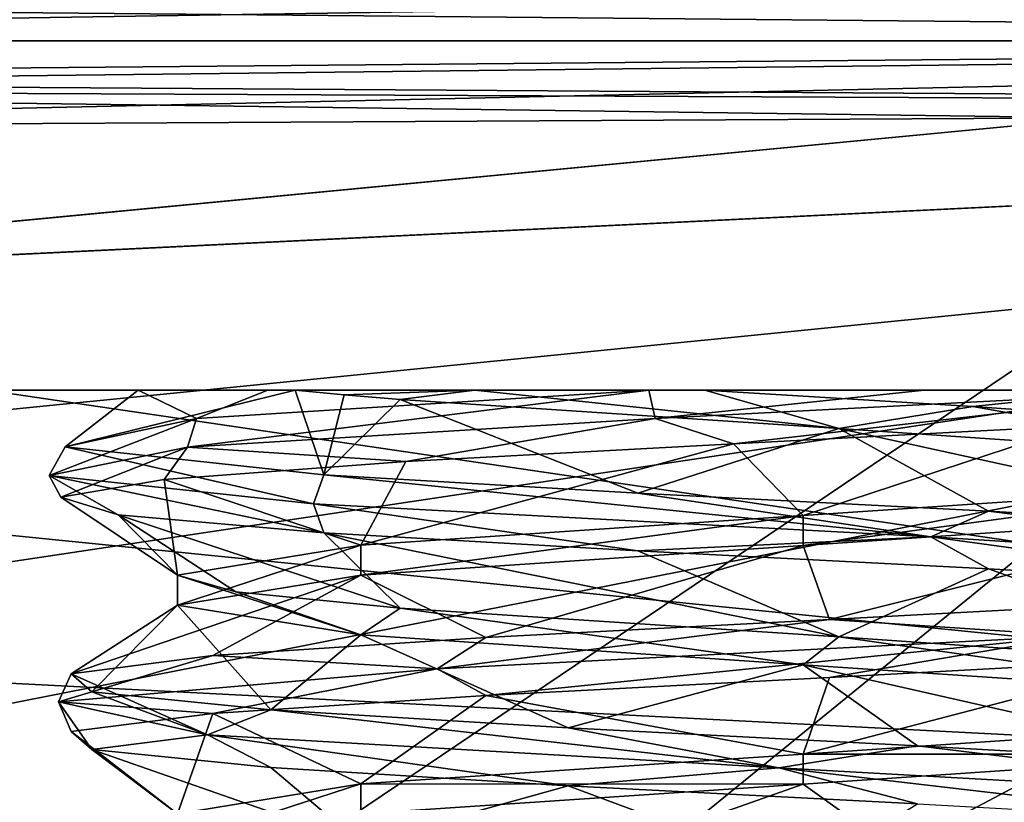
# Model space of a CAD drawing. Header units: millimetres. Extents: x -75 to 0, y -130 to 133.
# Tile 79 of 121: x -50.63 to -47.33, y 34.12 to 36.74. Entities that reach past the tile are written whole.
import ezdxf

# ---------------------------------------------------------------- set-up
doc = ezdxf.new("R2010")
doc.units = ezdxf.units.MM
doc.header["$LTSCALE"] = 65.185185
for name, color, linetype in [('406', 7, 'CONTINUOUS'), ('407', 7, 'CONTINUOUS'), ('437', 7, 'CONTINUOUS'), ('441', 7, 'CONTINUOUS'), ('461', 7, 'CONTINUOUS'), ('462', 7, 'CONTINUOUS'), ('599', 7, 'CONTINUOUS'), ('601', 7, 'CONTINUOUS'), ('602', 7, 'CONTINUOUS'), ('604', 7, 'CONTINUOUS'), ('606', 7, 'CONTINUOUS'), ('643', 7, 'CONTINUOUS'), ('648', 7, 'CONTINUOUS'), ('736', 7, 'CONTINUOUS'), ('737', 7, 'CONTINUOUS'), ('738', 7, 'CONTINUOUS'), ('739', 7, 'CONTINUOUS'), ('740', 7, 'CONTINUOUS'), ('741', 7, 'CONTINUOUS'), ('909', 7, 'CONTINUOUS'), ('910', 7, 'CONTINUOUS')]:
    doc.layers.add(name, color=color, linetype=linetype)

msp = doc.modelspace()

# ---------------------------------------------------------------- linework, layer by layer
at = {"layer": '406', "linetype": 'CONTINUOUS'}
for points in [[(-54.2476, 63.9121, 22), (-57.0454, 29, 22), (-48.4763, 62.5, 22), (-54.2476, 63.9121, 22)], [(-48.4763, 62.5, 22), (-57.0454, 29, 22), (-34, 62.5, 22), (-48.4763, 62.5, 22)], [(-34, 62.5, 22), (-57.0454, 29, 22), (-34, 44.5265, 22), (-34, 62.5, 22)], [(-34, 44.5265, 22), (-57.0454, 29, 22), (-34.3038, 41.0536, 22), (-34, 44.5265, 22)], [(-57.0454, 29, 22), (-35.2061, 37.6861, 22), (-34.3038, 41.0536, 22), (-57.0454, 29, 22)], [(-38.3676, 29, 22), (-35.2061, 37.6861, 22), (-57.0454, 29, 22), (-38.3676, 29, 22)]]:
    msp.add_3dface(points, dxfattribs=at)
at = {"layer": '407', "linetype": 'CONTINUOUS'}
for points in [[(-57.0454, 29, -22), (-58.716, 67.8308, -22), (-38.3676, 29, -22), (-57.0454, 29, -22)], [(-38.3676, 29, -22), (-58.716, 67.8308, -22), (-35.2061, 37.6861, -22), (-38.3676, 29, -22)]]:
    msp.add_3dface(points, dxfattribs=at)
at = {"layer": '437', "linetype": 'CONTINUOUS'}
for points in [[(-54.5762, 29, 18.9216), (-58.193, 56.4724, 18.7321), (-39.965, 29, 19.6874), (-54.5762, 29, 18.9216)], [(-39.965, 29, 19.6874), (-58.193, 56.4724, 18.7321), (-36.6107, 38.2159, 19.8632), (-39.965, 29, 19.6874)]]:
    msp.add_3dface(points, dxfattribs=at)
at = {"layer": '441', "linetype": 'CONTINUOUS'}
for points in [[(-58.193, 56.4724, -18.7321), (-54.5762, 29, -18.9216), (-35.4979, 44.5265, -19.9215), (-58.193, 56.4724, -18.7321)], [(-35.4979, 44.5265, -19.9215), (-54.5762, 29, -18.9216), (-35.7777, 41.3247, -19.9068), (-35.4979, 44.5265, -19.9215)], [(-35.7777, 41.3247, -19.9068), (-54.5762, 29, -18.9216), (-36.6107, 38.2159, -19.8632), (-35.7777, 41.3247, -19.9068)], [(-54.5762, 29, -18.9216), (-39.965, 29, -19.6874), (-36.6107, 38.2159, -19.8632), (-54.5762, 29, -18.9216)]]:
    msp.add_3dface(points, dxfattribs=at)
at = {"layer": '461', "linetype": 'CONTINUOUS'}
for points in [[(-50.1, 34.8799), (-50.1, 34.7794), (-49.4849, 34.6794, -1.4849), (-50.1, 34.8799)], [(-49.9042, 34.8244, -0.8855), (-50.1, 34.8799), (-49.4849, 34.6794, -1.4849), (-49.9042, 34.8244, -0.8855)], [(-49.3532, 34.769, -1.6059), (-49.9042, 34.8244, -0.8855), (-49.4849, 34.6794, -1.4849), (-49.3532, 34.769, -1.6059)], [(-48, 34.5794, -2.1), (-49.3532, 34.769, -1.6059), (-49.4849, 34.6794, -1.4849), (-48, 34.5794, -2.1)], [(-47.8801, 34.6726, -2.0966), (-49.3532, 34.769, -1.6059), (-48, 34.5794, -2.1), (-47.8801, 34.6726, -2.0966)], [(-46.5151, 34.4794, -1.4849), (-47.8801, 34.6726, -2.0966), (-48, 34.5794, -2.1), (-46.5151, 34.4794, -1.4849)], [(-46.4733, 34.5762, -1.4419), (-47.8801, 34.6726, -2.0966), (-46.5151, 34.4794, -1.4849), (-46.4733, 34.5762, -1.4419)]]:
    msp.add_3dface(points, dxfattribs=at)
at = {"layer": '462', "linetype": 'CONTINUOUS'}
for points in [[(-48, 35.0799, 2.1), (-46.5151, 35.1799, 1.485), (-48, 34.9794, 2.1), (-48, 35.0799, 2.1)], [(-48, 34.9794, 2.1), (-46.5151, 35.1799, 1.485), (-46.5151, 35.0794, 1.4849), (-48, 34.9794, 2.1)], [(-49.4849, 34.9799, 1.4849), (-48, 35.0799, 2.1), (-49.4849, 34.8794, 1.4849), (-49.4849, 34.9799, 1.4849)], [(-49.4849, 34.8794, 1.4849), (-48, 35.0799, 2.1), (-48, 34.9794, 2.1), (-49.4849, 34.8794, 1.4849)], [(-50.1, 34.7794), (-50.1, 34.8799), (-49.4849, 34.9799, 1.4849), (-50.1, 34.7794)], [(-50.1, 34.7794), (-49.4849, 34.9799, 1.4849), (-49.4849, 34.8794, 1.4849), (-50.1, 34.7794)]]:
    msp.add_3dface(points, dxfattribs=at)
at = {"layer": '599', "linetype": 'CONTINUOUS'}
for points in [[(-41, 44.5, 4.5), (-55.8839, 35.5, 4.5), (-57.0029, 44.5, 4.5), (-41, 44.5, 4.5)], [(-41, 35.5, 4.5), (-55.8839, 35.5, 4.5), (-41, 44.5, 4.5), (-41, 35.5, 4.5)]]:
    msp.add_3dface(points, dxfattribs=at)
at = {"layer": '601', "linetype": 'CONTINUOUS'}
for points in [[(-41, 44.5, -4.5), (-57.0029, 44.5, -4.5), (-41, 35.5, -4.5), (-41, 44.5, -4.5)], [(-41, 35.5, -4.5), (-57.0029, 44.5, -4.5), (-55.8839, 35.5, -4.5), (-41, 35.5, -4.5)]]:
    msp.add_3dface(points, dxfattribs=at)
at = {"layer": '602', "linetype": 'CONTINUOUS'}
for points in [[(-55.8839, 35.5, 4.5), (-41, 35.5, 4.5), (-48.5185, 35.5, 2.4424), (-55.8839, 35.5, 4.5)], [(-55.8839, 35.5, -4.5), (-55.8839, 35.5, 4.5), (-49.7971, 35.5, 1.5393), (-55.8839, 35.5, -4.5)], [(-55.8839, 35.5, 4.5), (-48.5185, 35.5, 2.4424), (-49.7971, 35.5, 1.5393), (-55.8839, 35.5, 4.5)], [(-41, 35.5, -4.5), (-55.8839, 35.5, -4.5), (-46.9049, 35.5, -1.9472), (-41, 35.5, -4.5)], [(-46.9049, 35.5, -1.9472), (-55.8839, 35.5, -4.5), (-48.3306, 35.5, -2.0738), (-46.9049, 35.5, -1.9472)], [(-48.3306, 35.5, -2.0738), (-55.8839, 35.5, -4.5), (-49.1022, 35.5, -1.7875), (-48.3306, 35.5, -2.0738)], [(-49.1022, 35.5, -1.7875), (-55.8839, 35.5, -4.5), (-49.7046, 35.5, -1.2266), (-49.1022, 35.5, -1.7875)], [(-49.7046, 35.5, -1.2266), (-55.8839, 35.5, -4.5), (-50.2316, 35.5, 0.1049), (-49.7046, 35.5, -1.2266)], [(-50.2316, 35.5, 0.1049), (-55.8839, 35.5, -4.5), (-49.7971, 35.5, 1.5393), (-50.2316, 35.5, 0.1049)], [(-48.5185, 35.5, 2.4424), (-41, 35.5, 4.5), (-47.5935, 35.5, 2.5055), (-48.5185, 35.5, 2.4424)], [(-47.5935, 35.5, 2.5055), (-41, 35.5, 4.5), (-46.6616, 35.5, 2.1705), (-47.5935, 35.5, 2.5055)]]:
    msp.add_3dface(points, dxfattribs=at)
at = {"layer": '604', "linetype": 'CONTINUOUS'}
for points in [[(-52.7701, 35.2251, 6.5074), (-40.5, 36.4496, 6.8889), (-53.0412, 35.8376, 6.9235), (-52.7701, 35.2251, 6.5074)], [(-53.0412, 35.8376, 6.9235), (-40.5, 36.4496, 6.8889), (-47.0108, 36.4139, 7.0622), (-53.0412, 35.8376, 6.9235)], [(-52.6808, 34.6213, 6.0148), (-40.5, 36.4496, 6.8889), (-52.7701, 35.2251, 6.5074), (-52.6808, 34.6213, 6.0148)], [(-52.5989, 34.0684, 5.4672), (-40.5, 36.4496, 6.8889), (-52.6808, 34.6213, 6.0148), (-52.5989, 34.0684, 5.4672)], [(-40.5, 33.9932, 4.897), (-40.5, 36.4496, 6.8889), (-52.5989, 34.0684, 5.4672), (-40.5, 33.9932, 4.897)], [(-53.6795, 36.3777, 7.2395), (-53.0412, 35.8376, 6.9235), (-47.0108, 36.4139, 7.0622), (-53.6795, 36.3777, 7.2395)]]:
    msp.add_3dface(points, dxfattribs=at)
at = {"layer": '606', "linetype": 'CONTINUOUS'}
for points in [[(-40.5, 36.4496, -6.8889), (-40.5, 33.9932, -4.897), (-53.0419, 35.8385, -6.9241), (-40.5, 36.4496, -6.8889)], [(-40.5, 36.4496, -6.8889), (-53.0419, 35.8385, -6.9241), (-47.0108, 36.4139, -7.0622), (-40.5, 36.4496, -6.8889)], [(-53.6795, 36.3777, -7.2395), (-47.0108, 36.4139, -7.0622), (-53.0419, 35.8385, -6.9241), (-53.6795, 36.3777, -7.2395)], [(-53.0419, 35.8385, -6.9241), (-40.5, 33.9932, -4.897), (-52.7701, 35.2251, -6.5074), (-53.0419, 35.8385, -6.9241)], [(-52.7701, 35.2251, -6.5074), (-40.5, 33.9932, -4.897), (-52.6807, 34.6213, -6.0148), (-52.7701, 35.2251, -6.5074)], [(-52.6807, 34.6213, -6.0148), (-40.5, 33.9932, -4.897), (-52.5989, 34.0684, -5.4672), (-52.6807, 34.6213, -6.0148)]]:
    msp.add_3dface(points, dxfattribs=at)
at = {"layer": '643', "linetype": 'CONTINUOUS'}
for points in [[(-40.5, 36.672, 6.9718), (-40.5, 36.9076, 7), (-55.5419, 36.6717, 7.3838), (-40.5, 36.672, 6.9718)], [(-40.5, 36.9076, 7), (-47.9825, 36.8604, 7.1959), (-55.5419, 36.6717, 7.3838), (-40.5, 36.9076, 7)], [(-47.9825, 36.8604, 7.1959), (-55.5786, 36.8133, 7.3948), (-55.5419, 36.6717, 7.3838), (-47.9825, 36.8604, 7.1959)], [(-54.8274, 36.5431, 7.3367), (-40.5, 36.672, 6.9718), (-55.5419, 36.6717, 7.3838), (-54.8274, 36.5431, 7.3367)], [(-54.3012, 36.5123, 7.3125), (-40.5, 36.672, 6.9718), (-54.8274, 36.5431, 7.3367), (-54.3012, 36.5123, 7.3125)], [(-53.6795, 36.3777, 7.2395), (-40.5, 36.672, 6.9718), (-54.3012, 36.5123, 7.3125), (-53.6795, 36.3777, 7.2395)], [(-40.5, 36.672, 6.9718), (-53.6795, 36.3777, 7.2395), (-47.0108, 36.4139, 7.0622), (-40.5, 36.672, 6.9718)]]:
    msp.add_3dface(points, dxfattribs=at)
at = {"layer": '648', "linetype": 'CONTINUOUS'}
for points in [[(-40.5, 36.9076, -7), (-40.5, 36.672, -6.9718), (-47.9825, 36.8604, -7.1959), (-40.5, 36.9076, -7)], [(-40.5, 36.672, -6.9718), (-55.5786, 36.8133, -7.3948), (-47.9825, 36.8604, -7.1959), (-40.5, 36.672, -6.9718)], [(-55.5786, 36.8133, -7.3948), (-40.5, 36.672, -6.9718), (-55.5419, 36.6717, -7.3838), (-55.5786, 36.8133, -7.3948)], [(-55.5419, 36.6717, -7.3838), (-40.5, 36.672, -6.9718), (-54.8274, 36.5431, -7.3367), (-55.5419, 36.6717, -7.3838)], [(-40.5, 36.672, -6.9718), (-40.5, 36.4496, -6.8889), (-54.8274, 36.5431, -7.3367), (-40.5, 36.672, -6.9718)], [(-54.8274, 36.5431, -7.3367), (-40.5, 36.4496, -6.8889), (-54.301, 36.5123, -7.3125), (-54.8274, 36.5431, -7.3367)], [(-40.5, 36.4496, -6.8889), (-47.0108, 36.4139, -7.0622), (-54.301, 36.5123, -7.3125), (-40.5, 36.4496, -6.8889)], [(-47.0108, 36.4139, -7.0622), (-53.6795, 36.3777, -7.2395), (-54.301, 36.5123, -7.3125), (-47.0108, 36.4139, -7.0622)]]:
    msp.add_3dface(points, dxfattribs=at)
at = {"layer": '736', "linetype": 'CONTINUOUS'}
for points in [[(-49.6088, 35.2158, -1.9093), (-48.5555, 35.1552, -2.4342), (-49.3532, 35.4686, -1.6059), (-49.6088, 35.2158, -1.9093)], [(-49.3532, 35.4686, -1.6059), (-48.5555, 35.1552, -2.4342), (-47.8801, 35.3721, -2.0966), (-49.3532, 35.4686, -1.6059)], [(-48.5555, 35.1552, -2.4342), (-47.3787, 35.0946, -2.4183), (-47.8801, 35.3721, -2.0966), (-48.5555, 35.1552, -2.4342)], [(-47.3787, 35.0946, -2.4183), (-46.34, 35.034, -1.865), (-47.8801, 35.3721, -2.0966), (-47.3787, 35.0946, -2.4183)], [(-47.8801, 35.3721, -2.0966), (-46.34, 35.034, -1.865), (-46.4733, 35.2758, -1.4419), (-47.8801, 35.3721, -2.0966)], [(-48, 34.9794, 2.1), (-46.5151, 35.0794, 1.4849), (-47.9124, 34.7311, 2.4953), (-48, 34.9794, 2.1)], [(-47.9124, 34.7311, 2.4953), (-46.5151, 35.0794, 1.4849), (-46.7791, 34.7917, 2.1779), (-47.9124, 34.7311, 2.4953)], [(-49.4849, 34.8794, 1.4849), (-48, 34.9794, 2.1), (-49.0651, 34.6705, 2.2582), (-49.4849, 34.8794, 1.4849)], [(-49.0651, 34.6705, 2.2582), (-48, 34.9794, 2.1), (-47.9124, 34.7311, 2.4953), (-49.0651, 34.6705, 2.2582)], [(-50.1, 34.7794), (-49.4849, 34.8794, 1.4849), (-50.4572, 34.5493, 0.4431), (-50.1, 34.7794)], [(-50.4572, 34.5493, 0.4431), (-49.4849, 34.8794, 1.4849), (-49.9812, 34.6099, 1.5194), (-50.4572, 34.5493, 0.4431)], [(-49.9812, 34.6099, 1.5194), (-49.4849, 34.8794, 1.4849), (-49.0651, 34.6705, 2.2582), (-49.9812, 34.6099, 1.5194)], [(-50.3872, 34.4888, -0.7317), (-50.1, 34.7794), (-50.4572, 34.5493, 0.4431), (-50.3872, 34.4888, -0.7317)], [(-49.7868, 34.4282, -1.744), (-50.1, 34.7794), (-50.3872, 34.4888, -0.7317), (-49.7868, 34.4282, -1.744)], [(-49.4849, 34.6794, -1.4849), (-50.1, 34.7794), (-49.7868, 34.4282, -1.744), (-49.4849, 34.6794, -1.4849)], [(-48.7894, 34.3676, -2.3687), (-49.4849, 34.6794, -1.4849), (-49.7868, 34.4282, -1.744), (-48.7894, 34.3676, -2.3687)], [(-48, 34.5794, -2.1), (-49.4849, 34.6794, -1.4849), (-48.7894, 34.3676, -2.3687), (-48, 34.5794, -2.1)], [(-47.6167, 34.307, -2.4672), (-48, 34.5794, -2.1), (-48.7894, 34.3676, -2.3687), (-47.6167, 34.307, -2.4672)], [(-46.5151, 34.4794, -1.4849), (-48, 34.5794, -2.1), (-46.5291, 34.2464, -2.0175), (-46.5151, 34.4794, -1.4849)], [(-46.5291, 34.2464, -2.0175), (-48, 34.5794, -2.1), (-47.6167, 34.307, -2.4672), (-46.5291, 34.2464, -2.0175)], [(-46.5151, 34.2794, 1.4849), (-47.6703, 33.9435, 2.4749), (-48, 34.1794, 2.1), (-46.5151, 34.2794, 1.4849)], [(-46.5732, 34.0041, 2.049), (-47.6703, 33.9435, 2.4749), (-46.5151, 34.2794, 1.4849), (-46.5732, 34.0041, 2.049)], [(-48, 34.1794, 2.1), (-48.8406, 33.8829, 2.351), (-49.4849, 34.0794, 1.4849), (-48, 34.1794, 2.1)], [(-47.6703, 33.9435, 2.4749), (-48.8406, 33.8829, 2.351), (-48, 34.1794, 2.1), (-47.6703, 33.9435, 2.4749)]]:
    msp.add_3dface(points, dxfattribs=at)
at = {"layer": '737', "linetype": 'CONTINUOUS'}
for points in [[(-47.5718, 35.0082, -2.5138), (-49.6088, 35.2158, -1.9093), (-49.6431, 35.1188, -1.95), (-47.5718, 35.0082, -2.5138)], [(-48.5555, 35.1552, -2.4342), (-49.6088, 35.2158, -1.9093), (-47.5718, 35.0082, -2.5138), (-48.5555, 35.1552, -2.4342)], [(-47.3787, 35.0946, -2.4183), (-48.5555, 35.1552, -2.4342), (-47.5718, 35.0082, -2.5138), (-47.3787, 35.0946, -2.4183)], [(-47.5718, 35.0082, -2.5138), (-49.6431, 35.1188, -1.95), (-48.5555, 34.9612, -2.4342), (-47.5718, 35.0082, -2.5138)], [(-48.5555, 34.9612, -2.4342), (-49.6431, 35.1188, -1.95), (-49.6088, 35.0218, -1.9093), (-48.5555, 34.9612, -2.4342)], [(-45.8039, 34.8975, -1.296), (-47.3787, 35.0946, -2.4183), (-47.5718, 35.0082, -2.5138), (-45.8039, 34.8975, -1.296)], [(-46.34, 35.034, -1.865), (-47.3787, 35.0946, -2.4183), (-45.8039, 34.8975, -1.296), (-46.34, 35.034, -1.865)], [(-47.3787, 34.9006, -2.4183), (-47.5718, 35.0082, -2.5138), (-48.5555, 34.9612, -2.4342), (-47.3787, 34.9006, -2.4183)], [(-45.8039, 34.8975, -1.296), (-47.5718, 35.0082, -2.5138), (-46.34, 34.84, -1.865), (-45.8039, 34.8975, -1.296)], [(-46.34, 34.84, -1.865), (-47.5718, 35.0082, -2.5138), (-47.3787, 34.9006, -2.4183), (-46.34, 34.84, -1.865)], [(-47.9124, 34.7311, 2.4953), (-46.7791, 34.7917, 2.1779), (-47.0871, 34.6763, 2.381), (-47.9124, 34.7311, 2.4953)], [(-49.0651, 34.6705, 2.2582), (-47.9124, 34.7311, 2.4953), (-49.2288, 34.5656, 2.2344), (-49.0651, 34.6705, 2.2582)], [(-49.2288, 34.5656, 2.2344), (-47.9124, 34.7311, 2.4953), (-47.0871, 34.6763, 2.381), (-49.2288, 34.5656, 2.2344)], [(-49.9812, 34.6099, 1.5194), (-49.0651, 34.6705, 2.2582), (-49.2288, 34.5656, 2.2344), (-49.9812, 34.6099, 1.5194)], [(-49.2288, 34.5656, 2.2344), (-47.0871, 34.6763, 2.381), (-49.0651, 34.4765, 2.2582), (-49.2288, 34.5656, 2.2344)], [(-49.0651, 34.4765, 2.2582), (-47.0871, 34.6763, 2.381), (-47.9124, 34.5371, 2.4953), (-49.0651, 34.4765, 2.2582)], [(-47.9124, 34.5371, 2.4953), (-47.0871, 34.6763, 2.381), (-46.7791, 34.5977, 2.1779), (-47.9124, 34.5371, 2.4953)], [(-50.4572, 34.5493, 0.4431), (-49.9812, 34.6099, 1.5194), (-50.4996, 34.455, 0.5043), (-50.4572, 34.5493, 0.4431)], [(-50.4996, 34.455, 0.5043), (-49.9812, 34.6099, 1.5194), (-49.2288, 34.5656, 2.2344), (-50.4996, 34.455, 0.5043)], [(-50.4996, 34.455, 0.5043), (-49.2288, 34.5656, 2.2344), (-49.9812, 34.416, 1.5194), (-50.4996, 34.455, 0.5043)], [(-49.9812, 34.416, 1.5194), (-49.2288, 34.5656, 2.2344), (-49.0651, 34.4765, 2.2582), (-49.9812, 34.416, 1.5194)], [(-49.999, 34.3444, -1.5832), (-50.4572, 34.5493, 0.4431), (-50.4996, 34.455, 0.5043), (-49.999, 34.3444, -1.5832)], [(-50.3872, 34.4888, -0.7317), (-50.4572, 34.5493, 0.4431), (-49.999, 34.3444, -1.5832), (-50.3872, 34.4888, -0.7317)], [(-49.7868, 34.4282, -1.744), (-50.3872, 34.4888, -0.7317), (-49.999, 34.3444, -1.5832), (-49.7868, 34.4282, -1.744)], [(-49.999, 34.3444, -1.5832), (-50.4996, 34.455, 0.5043), (-50.3872, 34.2948, -0.7317), (-49.999, 34.3444, -1.5832)], [(-50.3872, 34.2948, -0.7317), (-50.4996, 34.455, 0.5043), (-50.4572, 34.3554, 0.4431), (-50.3872, 34.2948, -0.7317)], [(-50.4572, 34.3554, 0.4431), (-50.4996, 34.455, 0.5043), (-49.9812, 34.416, 1.5194), (-50.4572, 34.3554, 0.4431)], [(-48.0817, 34.2337, -2.5487), (-49.7868, 34.4282, -1.744), (-49.999, 34.3444, -1.5832), (-48.0817, 34.2337, -2.5487)], [(-48.7894, 34.3676, -2.3687), (-49.7868, 34.4282, -1.744), (-48.0817, 34.2337, -2.5487), (-48.7894, 34.3676, -2.3687)], [(-47.6167, 34.307, -2.4672), (-48.7894, 34.3676, -2.3687), (-48.0817, 34.2337, -2.5487), (-47.6167, 34.307, -2.4672)], [(-49.7868, 34.2342, -1.744), (-49.999, 34.3444, -1.5832), (-50.3872, 34.2948, -0.7317), (-49.7868, 34.2342, -1.744)], [(-48.0817, 34.2337, -2.5487), (-49.999, 34.3444, -1.5832), (-48.7894, 34.1736, -2.3687), (-48.0817, 34.2337, -2.5487)], [(-48.7894, 34.1736, -2.3687), (-49.999, 34.3444, -1.5832), (-49.7868, 34.2342, -1.744), (-48.7894, 34.1736, -2.3687)], [(-46.1065, 34.1231, -1.708), (-47.6167, 34.307, -2.4672), (-48.0817, 34.2337, -2.5487), (-46.1065, 34.1231, -1.708)], [(-46.5291, 34.2464, -2.0175), (-47.6167, 34.307, -2.4672), (-46.1065, 34.1231, -1.708), (-46.5291, 34.2464, -2.0175)], [(-47.6167, 34.113, -2.4672), (-48.0817, 34.2337, -2.5487), (-48.7894, 34.1736, -2.3687), (-47.6167, 34.113, -2.4672)], [(-46.1065, 34.1231, -1.708), (-48.0817, 34.2337, -2.5487), (-46.5291, 34.0524, -2.0175), (-46.1065, 34.1231, -1.708)], [(-46.5291, 34.0524, -2.0175), (-48.0817, 34.2337, -2.5487), (-47.6167, 34.113, -2.4672), (-46.5291, 34.0524, -2.0175)]]:
    msp.add_3dface(points, dxfattribs=at)
at = {"layer": '738', "linetype": 'CONTINUOUS'}
for points in [[(-49.3532, 34.769, -1.6059), (-47.8801, 34.6726, -2.0966), (-49.6088, 35.0218, -1.9093), (-49.3532, 34.769, -1.6059)], [(-47.8801, 34.6726, -2.0966), (-48.5555, 34.9612, -2.4342), (-49.6088, 35.0218, -1.9093), (-47.8801, 34.6726, -2.0966)], [(-47.8801, 34.6726, -2.0966), (-47.3787, 34.9006, -2.4183), (-48.5555, 34.9612, -2.4342), (-47.8801, 34.6726, -2.0966)], [(-47.8801, 34.6726, -2.0966), (-46.4733, 34.5762, -1.4419), (-47.3787, 34.9006, -2.4183), (-47.8801, 34.6726, -2.0966)], [(-46.4733, 34.5762, -1.4419), (-46.34, 34.84, -1.865), (-47.3787, 34.9006, -2.4183), (-46.4733, 34.5762, -1.4419)], [(-47.9124, 34.5371, 2.4953), (-46.7791, 34.5977, 2.1779), (-48, 34.2799, 2.1), (-47.9124, 34.5371, 2.4953)], [(-48, 34.2799, 2.1), (-46.7791, 34.5977, 2.1779), (-46.5151, 34.3799, 1.4849), (-48, 34.2799, 2.1)], [(-49.0651, 34.4765, 2.2582), (-47.9124, 34.5371, 2.4953), (-48, 34.2799, 2.1), (-49.0651, 34.4765, 2.2582)], [(-49.9812, 34.416, 1.5194), (-49.0651, 34.4765, 2.2582), (-49.4849, 34.1799, 1.4849), (-49.9812, 34.416, 1.5194)], [(-49.4849, 34.1799, 1.4849), (-49.0651, 34.4765, 2.2582), (-48, 34.2799, 2.1), (-49.4849, 34.1799, 1.4849)], [(-50.4572, 34.3554, 0.4431), (-49.9812, 34.416, 1.5194), (-50.1, 34.0799), (-50.4572, 34.3554, 0.4431)], [(-50.1, 34.0799), (-49.9812, 34.416, 1.5194), (-49.4849, 34.1799, 1.4849), (-50.1, 34.0799)], [(-50.3872, 34.2948, -0.7317), (-50.4572, 34.3554, 0.4431), (-50.1, 34.0799), (-50.3872, 34.2948, -0.7317)], [(-49.7868, 34.2342, -1.744), (-50.3872, 34.2948, -0.7317), (-49.4849, 33.9799, -1.4849), (-49.7868, 34.2342, -1.744)], [(-49.4849, 33.9799, -1.4849), (-50.3872, 34.2948, -0.7317), (-50.1, 34.0799), (-49.4849, 33.9799, -1.4849)], [(-48.7894, 34.1736, -2.3687), (-49.7868, 34.2342, -1.744), (-49.4849, 33.9799, -1.4849), (-48.7894, 34.1736, -2.3687)], [(-48, 33.8799, -2.1), (-48.7894, 34.1736, -2.3687), (-49.4849, 33.9799, -1.4849), (-48, 33.8799, -2.1)], [(-47.6167, 34.113, -2.4672), (-48.7894, 34.1736, -2.3687), (-48, 33.8799, -2.1), (-47.6167, 34.113, -2.4672)]]:
    msp.add_3dface(points, dxfattribs=at)
at = {"layer": '739', "linetype": 'CONTINUOUS'}
for points in [[(-49.7046, 35.5, -1.2266), (-50.2316, 35.5, 0.1049), (-50.4768, 35.3105, -0.3151), (-49.7046, 35.5, -1.2266)], [(-49.6088, 35.2158, -1.9093), (-49.7046, 35.5, -1.2266), (-50.4768, 35.3105, -0.3151), (-49.6088, 35.2158, -1.9093)], [(-50.4768, 35.3105, -0.3151), (-50.2316, 35.5, 0.1049), (-50.0357, 35.4053, 1.4457), (-50.4768, 35.3105, -0.3151)], [(-50.2316, 35.5, 0.1049), (-49.7971, 35.5, 1.5393), (-50.0357, 35.4053, 1.4457), (-50.2316, 35.5, 0.1049)], [(-49.7971, 35.5, 1.5393), (-48.5185, 35.5, 2.4424), (-50.0357, 35.4053, 1.4457), (-49.7971, 35.5, 1.5393)], [(-49.7046, 35.5, -1.2266), (-49.6088, 35.2158, -1.9093), (-49.5406, 35.4843, -1.4271), (-49.7046, 35.5, -1.2266)], [(-49.6088, 35.2158, -1.9093), (-49.3532, 35.4686, -1.6059), (-49.5406, 35.4843, -1.4271), (-49.6088, 35.2158, -1.9093)]]:
    msp.add_3dface(points, dxfattribs=at)
at = {"layer": '740', "linetype": 'CONTINUOUS'}
for points in [[(-50.0357, 35.4053, 1.4457), (-48.5185, 35.5, 2.4424), (-50.0659, 35.3094, 1.4948), (-50.0357, 35.4053, 1.4457)], [(-48.5185, 35.5, 2.4424), (-48.4964, 35.4047, 2.5012), (-50.0659, 35.3094, 1.4948), (-48.5185, 35.5, 2.4424)], [(-48.5185, 35.5, 2.4424), (-47.5935, 35.5, 2.5055), (-48.4964, 35.4047, 2.5012), (-48.5185, 35.5, 2.4424)], [(-47.5935, 35.5, 2.5055), (-46.6616, 35.5, 2.1705), (-48.4964, 35.4047, 2.5012), (-47.5935, 35.5, 2.5055)], [(-48.4964, 35.4047, 2.5012), (-46.6616, 35.5, 2.1705), (-48.2345, 35.3207, 2.4858), (-48.4964, 35.4047, 2.5012)], [(-48.2345, 35.3207, 2.4858), (-46.6616, 35.5, 2.1705), (-47.0846, 35.3805, 2.3229), (-48.2345, 35.3207, 2.4858)], [(-50.4768, 35.3105, -0.3151), (-50.0357, 35.4053, 1.4457), (-50.531, 35.2141, -0.3106), (-50.4768, 35.3105, -0.3151)], [(-50.0357, 35.4053, 1.4457), (-50.0659, 35.3094, 1.4948), (-50.531, 35.2141, -0.3106), (-50.0357, 35.4053, 1.4457)], [(-50.0659, 35.3094, 1.4948), (-48.4964, 35.4047, 2.5012), (-49.3337, 35.2609, 2.1107), (-50.0659, 35.3094, 1.4948)], [(-49.3337, 35.2609, 2.1107), (-48.4964, 35.4047, 2.5012), (-48.2345, 35.3207, 2.4858), (-49.3337, 35.2609, 2.1107)], [(-49.6431, 35.1188, -1.95), (-50.4768, 35.3105, -0.3151), (-50.531, 35.2141, -0.3106), (-49.6431, 35.1188, -1.95)], [(-50.531, 35.2141, -0.3106), (-50.0659, 35.3094, 1.4948), (-50.491, 35.1414, 0.1705), (-50.531, 35.2141, -0.3106)], [(-50.491, 35.1414, 0.1705), (-50.0659, 35.3094, 1.4948), (-50.1443, 35.2011, 1.279), (-50.491, 35.1414, 0.1705)], [(-49.6431, 35.1188, -1.95), (-49.6088, 35.2158, -1.9093), (-50.4768, 35.3105, -0.3151), (-49.6431, 35.1188, -1.95)], [(-50.1443, 35.2011, 1.279), (-50.0659, 35.3094, 1.4948), (-49.3337, 35.2609, 2.1107), (-50.1443, 35.2011, 1.279)], [(-49.6088, 35.0218, -1.9093), (-49.6431, 35.1188, -1.95), (-50.531, 35.2141, -0.3106), (-49.6088, 35.0218, -1.9093)], [(-49.6088, 35.0218, -1.9093), (-50.531, 35.2141, -0.3106), (-50.2986, 35.0816, -0.9749), (-49.6088, 35.0218, -1.9093)], [(-50.2986, 35.0816, -0.9749), (-50.531, 35.2141, -0.3106), (-50.491, 35.1414, 0.1705), (-50.2986, 35.0816, -0.9749)]]:
    msp.add_3dface(points, dxfattribs=at)
at = {"layer": '741', "linetype": 'CONTINUOUS'}
for points in [[(-46.9049, 35.5, -1.9472), (-48.3306, 35.5, -2.0738), (-47.4313, 35.445, -2.0215), (-46.9049, 35.5, -1.9472)], [(-46.6369, 35.3899, -1.5975), (-46.9049, 35.5, -1.9472), (-47.4313, 35.445, -2.0215), (-46.6369, 35.3899, -1.5975)], [(-48, 35.0799, 2.1), (-48.2345, 35.3207, 2.4858), (-47.0846, 35.3805, 2.3229), (-48, 35.0799, 2.1)], [(-46.5151, 35.1799, 1.485), (-48, 35.0799, 2.1), (-47.0846, 35.3805, 2.3229), (-46.5151, 35.1799, 1.485)], [(-48, 35.0799, 2.1), (-49.4849, 34.9799, 1.4849), (-48.2345, 35.3207, 2.4858), (-48, 35.0799, 2.1)], [(-49.4849, 34.9799, 1.4849), (-49.3337, 35.2609, 2.1107), (-48.2345, 35.3207, 2.4858), (-49.4849, 34.9799, 1.4849)], [(-49.4849, 34.9799, 1.4849), (-50.1443, 35.2011, 1.279), (-49.3337, 35.2609, 2.1107), (-49.4849, 34.9799, 1.4849)], [(-50.1, 34.8799), (-50.491, 35.1414, 0.1705), (-50.1443, 35.2011, 1.279), (-50.1, 34.8799)], [(-49.4849, 34.9799, 1.4849), (-50.1, 34.8799), (-50.1443, 35.2011, 1.279), (-49.4849, 34.9799, 1.4849)], [(-50.1, 34.8799), (-50.2986, 35.0816, -0.9749), (-50.491, 35.1414, 0.1705), (-50.1, 34.8799)], [(-50.1, 34.8799), (-49.9042, 34.8244, -0.8855), (-50.2986, 35.0816, -0.9749), (-50.1, 34.8799)], [(-49.9042, 34.8244, -0.8855), (-49.3532, 34.769, -1.6059), (-50.2986, 35.0816, -0.9749), (-49.9042, 34.8244, -0.8855)], [(-49.3532, 34.769, -1.6059), (-49.6088, 35.0218, -1.9093), (-50.2986, 35.0816, -0.9749), (-49.3532, 34.769, -1.6059)]]:
    msp.add_3dface(points, dxfattribs=at)
at = {"layer": '909', "linetype": 'CONTINUOUS'}
for points in [[(-49.1022, 35.5, -1.7875), (-49.7046, 35.5, -1.2266), (-49.5406, 35.4843, -1.4271), (-49.1022, 35.5, -1.7875)], [(-49.3532, 35.4686, -1.6059), (-49.1022, 35.5, -1.7875), (-49.5406, 35.4843, -1.4271), (-49.3532, 35.4686, -1.6059)], [(-49.1022, 35.5, -1.7875), (-49.3532, 35.4686, -1.6059), (-47.8801, 35.3721, -2.0966), (-49.1022, 35.5, -1.7875)], [(-48.3306, 35.5, -2.0738), (-49.1022, 35.5, -1.7875), (-47.8801, 35.3721, -2.0966), (-48.3306, 35.5, -2.0738)], [(-48.3306, 35.5, -2.0738), (-47.8801, 35.3721, -2.0966), (-47.4313, 35.445, -2.0215), (-48.3306, 35.5, -2.0738)], [(-47.8801, 35.3721, -2.0966), (-46.4733, 35.2758, -1.4419), (-47.4313, 35.445, -2.0215), (-47.8801, 35.3721, -2.0966)], [(-46.4733, 35.2758, -1.4419), (-46.6369, 35.3899, -1.5975), (-47.4313, 35.445, -2.0215), (-46.4733, 35.2758, -1.4419)]]:
    msp.add_3dface(points, dxfattribs=at)
at = {"layer": '910', "linetype": 'CONTINUOUS'}
for points in [[(-46.5151, 34.2794, 1.4849), (-48, 34.2799, 2.1), (-46.5151, 34.3799, 1.4849), (-46.5151, 34.2794, 1.4849)], [(-48, 34.1794, 2.1), (-49.4849, 34.1799, 1.4849), (-48, 34.2799, 2.1), (-48, 34.1794, 2.1)], [(-46.5151, 34.2794, 1.4849), (-48, 34.1794, 2.1), (-48, 34.2799, 2.1), (-46.5151, 34.2794, 1.4849)], [(-49.4849, 34.0794, 1.4849), (-50.1, 33.9794), (-49.4849, 34.1799, 1.4849), (-49.4849, 34.0794, 1.4849)], [(-50.1, 33.9794), (-50.1, 34.0799), (-49.4849, 34.1799, 1.4849), (-50.1, 33.9794)], [(-48, 34.1794, 2.1), (-49.4849, 34.0794, 1.4849), (-49.4849, 34.1799, 1.4849), (-48, 34.1794, 2.1)]]:
    msp.add_3dface(points, dxfattribs=at)

doc.saveas('drawing.dxf')
